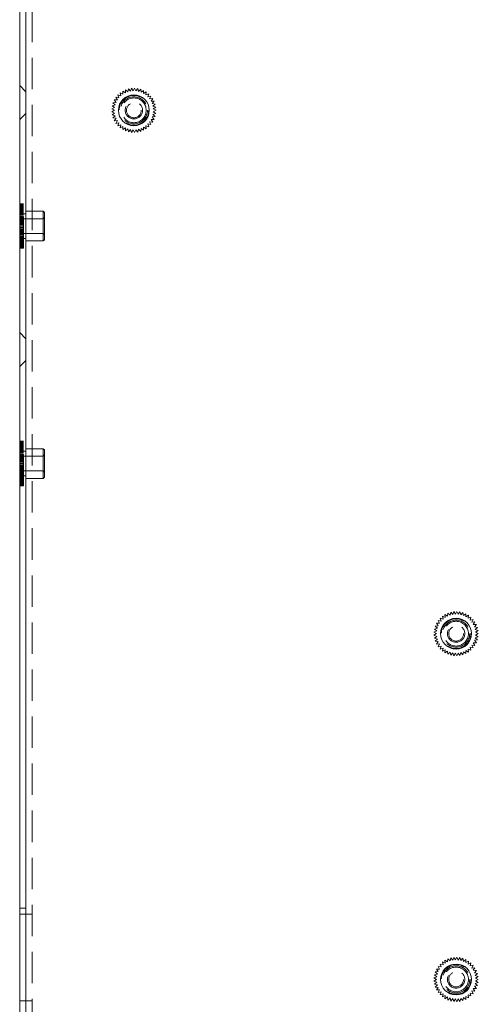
# Model space of a CAD drawing. Header units: millimetres. Extents: x 4065 to 8083, y -652 to 5416.
# Tile 126 of 256: x 5502 to 5576, y 2973 to 3133. Entities that reach past the tile are written whole.
import ezdxf

# ---------------------------------------------------------------- set-up
doc = ezdxf.new("R2010")
doc.units = ezdxf.units.MM
doc.header["$LTSCALE"] = 0.8
doc.linetypes.add('HIDDEN', pattern=[9.525, 6.35, -3.175])
doc.layers.get('0').update_dxf_attribs({"linetype": 'CONTINUOUS', "lineweight": 0})
doc.layers.add('3', color=5, linetype='HIDDEN', lineweight=0)

msp = doc.modelspace()

# ---------------------------------------------------------------- linework, layer by layer
for p, q in [((5502.061, 2824.28), (5502.061, 3425.28)), ((5503.061, 2824.28), (5503.061, 3426.28))]:
    msp.add_line(p, q)
for centre in [(5520.561, 3118.03), (5572.761, 3033.28), (5572.761, 2977.28)]:
    msp.add_circle(centre, 2.5)
at = {"layer": '3'}
for p, q in [((5503.061, 2824.28), (5503.061, 3391.28)), ((5504.061, 2824.28), (5504.061, 3374.28)), ((5503.061, 3121.03), (5502.061, 3122.03)), ((5517.971, 3120.531), (5518.143, 3120.059)), ((5518.449, 3120.376), (5517.971, 3120.531)), ((5518.345, 3120.867), (5518.449, 3120.376)), ((5518.796, 3120.647), (5518.345, 3120.867)), ((5518.761, 3121.148), (5518.796, 3120.647)), ((5519.177, 3120.867), (5518.761, 3121.148)), ((5519.212, 3121.368), (5519.177, 3120.867)), ((5519.586, 3121.032), (5519.212, 3121.368)), ((5519.69, 3121.523), (5519.586, 3121.032)), ((5520.013, 3121.138), (5519.69, 3121.523)), ((5520.185, 3121.61), (5520.013, 3121.138)), ((5520.451, 3121.184), (5520.185, 3121.61)), ((5520.687, 3121.628), (5520.451, 3121.184)), ((5520.891, 3121.169), (5520.687, 3121.628)), ((5521.186, 3121.575), (5520.891, 3121.169)), ((5521.325, 3121.092), (5521.186, 3121.575)), ((5521.673, 3121.454), (5521.325, 3121.092)), ((5521.743, 3120.956), (5521.673, 3121.454)), ((5522.139, 3121.266), (5521.743, 3120.956)), ((5522.139, 3120.763), (5522.139, 3121.266)), ((5522.574, 3121.014), (5522.139, 3120.763)), ((5522.504, 3120.517), (5522.574, 3121.014)), ((5522.97, 3120.705), (5522.504, 3120.517)), ((5522.831, 3120.222), (5522.97, 3120.705)), ((5517.527, 3118.9), (5517.04, 3118.778)), ((5517.678, 3119.314), (5517.178, 3119.261)), ((5517.178, 3119.261), (5517.527, 3118.9)), ((5517.382, 3119.72), (5517.678, 3119.314)), ((5517.884, 3119.703), (5517.382, 3119.72)), ((5517.648, 3120.146), (5517.884, 3119.703)), ((5518.143, 3120.059), (5517.648, 3120.146)), ((5523.319, 3120.344), (5522.831, 3120.222)), ((5523.114, 3119.885), (5523.319, 3120.344)), ((5523.614, 3119.938), (5523.114, 3119.885)), ((5523.348, 3119.512), (5523.614, 3119.938)), ((5523.85, 3119.494), (5523.348, 3119.512)), ((5523.527, 3119.109), (5523.85, 3119.494)), ((5524.021, 3119.022), (5523.527, 3119.109)), ((5523.648, 3118.686), (5524.021, 3119.022)), ((5503.061, 3117.53), (5502.061, 3116.53)), ((5517.435, 3118.469), (5516.97, 3118.281)), ((5516.97, 3118.281), (5517.405, 3118.03)), ((5517.405, 3118.03), (5516.97, 3117.779)), ((5516.97, 3117.779), (5517.435, 3117.591)), ((5517.04, 3118.778), (5517.435, 3118.469)), ((5517.435, 3117.591), (5517.04, 3117.281)), ((5517.04, 3117.281), (5517.527, 3117.16)), ((5524.126, 3118.531), (5523.648, 3118.686)), ((5523.648, 3117.374), (5524.126, 3117.529)), ((5524.021, 3117.038), (5523.648, 3117.374)), ((5523.71, 3118.25), (5524.126, 3118.531)), ((5524.161, 3118.03), (5523.71, 3118.25)), ((5523.71, 3117.81), (5524.161, 3118.03)), ((5524.126, 3117.529), (5523.71, 3117.81)), ((5517.527, 3117.16), (5517.178, 3116.799)), ((5517.178, 3116.799), (5517.678, 3116.746)), ((5517.678, 3116.746), (5517.382, 3116.34)), ((5517.382, 3116.34), (5517.884, 3116.357)), ((5517.884, 3116.357), (5517.648, 3115.914)), ((5517.648, 3115.914), (5518.143, 3116.001)), ((5518.143, 3116.001), (5517.971, 3115.529)), ((5522.97, 3115.355), (5522.831, 3115.837)), ((5522.831, 3115.837), (5523.319, 3115.716)), ((5523.319, 3115.716), (5523.114, 3116.175)), ((5523.114, 3116.175), (5523.614, 3116.122)), ((5523.348, 3116.548), (5523.85, 3116.566)), ((5523.614, 3116.122), (5523.348, 3116.548)), ((5523.527, 3116.95), (5524.021, 3117.038)), ((5523.85, 3116.566), (5523.527, 3116.95)), ((5517.971, 3115.529), (5518.449, 3115.684)), ((5518.449, 3115.684), (5518.345, 3115.193)), ((5518.345, 3115.193), (5518.796, 3115.413)), ((5518.796, 3115.413), (5518.761, 3114.912)), ((5518.761, 3114.912), (5519.177, 3115.193)), ((5519.177, 3115.193), (5519.212, 3114.692)), ((5519.212, 3114.692), (5519.586, 3115.028)), ((5519.586, 3115.028), (5519.69, 3114.537)), ((5519.69, 3114.537), (5520.013, 3114.922)), ((5520.013, 3114.922), (5520.185, 3114.45)), ((5520.185, 3114.45), (5520.451, 3114.876)), ((5520.451, 3114.876), (5520.687, 3114.432)), ((5520.687, 3114.432), (5520.891, 3114.891)), ((5520.891, 3114.891), (5521.186, 3114.485)), ((5521.186, 3114.485), (5521.325, 3114.967)), ((5521.325, 3114.967), (5521.673, 3114.606)), ((5521.673, 3114.606), (5521.743, 3115.103)), ((5521.743, 3115.103), (5522.139, 3114.794)), ((5522.139, 3114.794), (5522.139, 3115.297)), ((5522.139, 3115.297), (5522.574, 3115.045)), ((5522.574, 3115.045), (5522.504, 3115.543)), ((5522.504, 3115.543), (5522.97, 3115.355)), ((5502.061, 3095.682), (5502.061, 3102.878)), ((5502.061, 3102.878), (5502.661, 3102.878)), ((5502.061, 3102.86), (5502.661, 3102.86)), ((5502.061, 3102.825), (5502.661, 3102.825)), ((5502.061, 3102.773), (5502.661, 3102.773)), ((5502.061, 3102.704), (5502.661, 3102.704)), ((5502.061, 3102.618), (5502.661, 3102.618)), ((5502.061, 3102.516), (5502.661, 3102.516)), ((5502.661, 3102.434), (5502.061, 3102.434)), ((5502.661, 3102.419), (5502.061, 3102.419)), ((5502.061, 3102.398), (5502.661, 3102.398)), ((5502.661, 3102.388), (5502.061, 3102.388)), ((5502.661, 3102.342), (5502.061, 3102.342)), ((5502.661, 3102.282), (5502.061, 3102.282)), ((5502.061, 3102.264), (5502.661, 3102.264)), ((5502.661, 3102.206), (5502.061, 3102.206)), ((5502.661, 3102.117), (5502.061, 3102.117)), ((5502.661, 3102.013), (5502.061, 3102.013)), ((5502.061, 3101.955), (5502.661, 3101.955)), ((5502.661, 3101.897), (5502.061, 3101.897)), ((5502.061, 3101.781), (5502.661, 3101.781)), ((5502.661, 3101.767), (5502.061, 3101.767)), ((5502.661, 3101.626), (5502.061, 3101.626)), ((5502.061, 3101.594), (5502.661, 3101.594)), ((5502.661, 3101.472), (5502.061, 3101.472)), ((5502.061, 3101.396), (5502.661, 3101.396)), ((5502.661, 3095.682), (5502.661, 3102.878)), ((5503.061, 3096.88), (5503.061, 3101.68)), ((5503.061, 3101.68), (5505.861, 3101.68)), ((5505.861, 3101.68), (5505.861, 3096.88)), ((5506.061, 3101.48), (5505.861, 3101.68)), ((5506.061, 3097.08), (5506.061, 3101.48)), ((5502.661, 3101.309), (5502.061, 3101.309)), ((5502.061, 3101.188), (5502.661, 3101.188)), ((5502.661, 3101.135), (5502.061, 3101.135)), ((5502.061, 3100.97), (5502.661, 3100.97)), ((5502.661, 3100.953), (5502.061, 3100.953)), ((5502.661, 3100.762), (5502.061, 3100.762)), ((5502.061, 3100.744), (5502.661, 3100.744)), ((5502.661, 3100.564), (5502.061, 3100.564)), ((5502.061, 3100.511), (5502.661, 3100.511)), ((5502.661, 3100.359), (5502.061, 3100.359)), ((5502.061, 3100.272), (5502.661, 3100.272)), ((5502.661, 3100.15), (5502.061, 3100.15)), ((5502.061, 3100.028), (5502.661, 3100.028)), ((5502.661, 3099.936), (5502.061, 3099.936)), ((5502.061, 3099.781), (5502.661, 3099.781)), ((5502.661, 3101.28), (5503.061, 3101.28)), ((5502.661, 3100.48), (5505.861, 3100.48)), ((5505.861, 3100.48), (5506.061, 3100.68)), ((5502.661, 3099.719), (5502.061, 3099.719)), ((5502.061, 3099.531), (5502.661, 3099.531)), ((5502.661, 3099.5), (5502.061, 3099.5)), ((5502.661, 3099.28), (5502.061, 3099.28)), ((5502.661, 3099.06), (5502.061, 3099.06)), ((5502.061, 3099.029), (5502.661, 3099.029)), ((5502.661, 3098.841), (5502.061, 3098.841)), ((5502.061, 3098.779), (5502.661, 3098.779)), ((5502.661, 3098.624), (5502.061, 3098.624)), ((5502.061, 3098.531), (5502.661, 3098.531)), ((5502.661, 3098.41), (5502.061, 3098.41)), ((5502.061, 3098.288), (5502.661, 3098.288)), ((5502.661, 3098.2), (5502.061, 3098.2)), ((5502.061, 3098.049), (5502.661, 3098.049)), ((5502.661, 3097.996), (5502.061, 3097.996)), ((5502.061, 3097.816), (5502.661, 3097.816)), ((5502.661, 3097.798), (5502.061, 3097.798)), ((5502.661, 3097.607), (5502.061, 3097.607)), ((5502.061, 3097.59), (5502.661, 3097.59)), ((5502.661, 3097.425), (5502.061, 3097.425)), ((5502.061, 3097.372), (5502.661, 3097.372)), ((5502.661, 3097.251), (5502.061, 3097.251)), ((5502.061, 3097.164), (5502.661, 3097.164)), ((5502.661, 3097.087), (5502.061, 3097.087)), ((5502.061, 3096.966), (5502.661, 3096.966)), ((5502.661, 3096.934), (5502.061, 3096.934)), ((5502.661, 3096.793), (5502.061, 3096.793)), ((5502.061, 3096.779), (5502.661, 3096.779)), ((5502.661, 3096.663), (5502.061, 3096.663)), ((5502.061, 3096.605), (5502.661, 3096.605)), ((5502.661, 3098.08), (5505.861, 3098.08)), ((5502.661, 3097.28), (5503.061, 3097.28)), ((5503.061, 3096.88), (5505.861, 3096.88)), ((5505.861, 3098.08), (5506.061, 3097.88)), ((5506.061, 3097.08), (5505.861, 3096.88)), ((5502.661, 3096.547), (5502.061, 3096.547)), ((5502.661, 3096.443), (5502.061, 3096.443)), ((5502.661, 3096.353), (5502.061, 3096.353)), ((5502.061, 3096.295), (5502.661, 3096.295)), ((5502.661, 3096.278), (5502.061, 3096.278)), ((5502.661, 3096.217), (5502.061, 3096.217)), ((5502.661, 3096.172), (5502.061, 3096.172)), ((5502.061, 3096.162), (5502.661, 3096.162)), ((5502.661, 3096.141), (5502.061, 3096.141)), ((5502.661, 3096.126), (5502.061, 3096.126)), ((5502.061, 3096.044), (5502.661, 3096.044)), ((5502.061, 3095.942), (5502.661, 3095.942)), ((5502.061, 3095.856), (5502.661, 3095.856)), ((5502.061, 3095.787), (5502.661, 3095.787)), ((5502.061, 3095.735), (5502.661, 3095.735)), ((5502.061, 3095.7), (5502.661, 3095.7)), ((5502.061, 3095.682), (5502.661, 3095.682)), ((5503.061, 3081.03), (5502.061, 3082.03)), ((5503.061, 3077.53), (5502.061, 3076.53)), ((5502.061, 3057.232), (5502.061, 3064.428)), ((5502.061, 3064.428), (5502.661, 3064.428)), ((5502.061, 3064.41), (5502.661, 3064.41)), ((5502.061, 3064.375), (5502.661, 3064.375)), ((5502.061, 3064.323), (5502.661, 3064.323)), ((5502.061, 3064.254), (5502.661, 3064.254)), ((5502.061, 3064.168), (5502.661, 3064.168)), ((5502.061, 3064.066), (5502.661, 3064.066)), ((5502.661, 3063.984), (5502.061, 3063.984)), ((5502.661, 3063.969), (5502.061, 3063.969)), ((5502.061, 3063.948), (5502.661, 3063.948)), ((5502.661, 3063.938), (5502.061, 3063.938)), ((5502.661, 3063.892), (5502.061, 3063.892)), ((5502.661, 3063.832), (5502.061, 3063.832)), ((5502.061, 3063.814), (5502.661, 3063.814)), ((5502.661, 3063.756), (5502.061, 3063.756)), ((5502.661, 3063.667), (5502.061, 3063.667)), ((5502.661, 3063.563), (5502.061, 3063.563)), ((5502.061, 3063.505), (5502.661, 3063.505)), ((5502.661, 3063.447), (5502.061, 3063.447)), ((5502.061, 3063.331), (5502.661, 3063.331)), ((5502.661, 3063.317), (5502.061, 3063.317)), ((5502.661, 3063.176), (5502.061, 3063.176)), ((5502.061, 3063.144), (5502.661, 3063.144)), ((5502.661, 3057.232), (5502.661, 3064.428)), ((5503.061, 3058.43), (5503.061, 3063.23)), ((5503.061, 3063.23), (5505.861, 3063.23)), ((5506.061, 3063.03), (5505.861, 3063.23)), ((5505.861, 3063.23), (5505.861, 3058.43)), ((5502.661, 3063.022), (5502.061, 3063.022)), ((5502.061, 3062.946), (5502.661, 3062.946)), ((5502.661, 3062.859), (5502.061, 3062.859)), ((5502.061, 3062.738), (5502.661, 3062.738)), ((5502.661, 3062.685), (5502.061, 3062.685)), ((5502.061, 3062.52), (5502.661, 3062.52)), ((5502.661, 3062.503), (5502.061, 3062.503)), ((5502.661, 3062.312), (5502.061, 3062.312)), ((5502.061, 3062.294), (5502.661, 3062.294)), ((5502.661, 3062.114), (5502.061, 3062.114)), ((5502.061, 3062.061), (5502.661, 3062.061)), ((5502.661, 3061.909), (5502.061, 3061.909)), ((5502.061, 3061.822), (5502.661, 3061.822)), ((5502.661, 3061.7), (5502.061, 3061.7)), ((5502.061, 3061.578), (5502.661, 3061.578)), ((5502.661, 3061.486), (5502.061, 3061.486)), ((5502.661, 3062.83), (5503.061, 3062.83)), ((5502.661, 3062.03), (5505.861, 3062.03)), ((5505.861, 3062.03), (5506.061, 3062.23)), ((5506.061, 3058.63), (5506.061, 3063.03)), ((5502.061, 3061.331), (5502.661, 3061.331)), ((5502.661, 3061.269), (5502.061, 3061.269)), ((5502.061, 3061.081), (5502.661, 3061.081)), ((5502.661, 3061.05), (5502.061, 3061.05)), ((5502.661, 3060.83), (5502.061, 3060.83)), ((5502.661, 3060.61), (5502.061, 3060.61)), ((5502.061, 3060.579), (5502.661, 3060.579)), ((5502.661, 3060.391), (5502.061, 3060.391)), ((5502.061, 3060.329), (5502.661, 3060.329)), ((5502.661, 3060.174), (5502.061, 3060.174)), ((5502.061, 3060.081), (5502.661, 3060.081)), ((5502.661, 3059.96), (5502.061, 3059.96)), ((5502.061, 3059.838), (5502.661, 3059.838)), ((5502.661, 3059.75), (5502.061, 3059.75)), ((5502.061, 3059.599), (5502.661, 3059.599)), ((5502.661, 3059.546), (5502.061, 3059.546)), ((5502.061, 3059.366), (5502.661, 3059.366)), ((5502.661, 3059.348), (5502.061, 3059.348)), ((5502.661, 3059.157), (5502.061, 3059.157)), ((5502.061, 3059.14), (5502.661, 3059.14)), ((5502.661, 3058.975), (5502.061, 3058.975)), ((5502.061, 3058.922), (5502.661, 3058.922)), ((5502.661, 3058.801), (5502.061, 3058.801)), ((5502.061, 3058.714), (5502.661, 3058.714)), ((5502.661, 3058.637), (5502.061, 3058.637)), ((5502.061, 3058.516), (5502.661, 3058.516)), ((5502.661, 3058.484), (5502.061, 3058.484)), ((5502.661, 3058.343), (5502.061, 3058.343)), ((5502.061, 3058.329), (5502.661, 3058.329)), ((5502.661, 3059.63), (5505.861, 3059.63)), ((5502.661, 3058.83), (5503.061, 3058.83)), ((5503.061, 3058.43), (5505.861, 3058.43)), ((5505.861, 3059.63), (5506.061, 3059.43)), ((5506.061, 3058.63), (5505.861, 3058.43)), ((5502.661, 3058.213), (5502.061, 3058.213)), ((5502.061, 3058.155), (5502.661, 3058.155)), ((5502.661, 3058.097), (5502.061, 3058.097)), ((5502.661, 3057.993), (5502.061, 3057.993)), ((5502.661, 3057.903), (5502.061, 3057.903)), ((5502.061, 3057.845), (5502.661, 3057.845)), ((5502.661, 3057.828), (5502.061, 3057.828)), ((5502.661, 3057.767), (5502.061, 3057.767)), ((5502.661, 3057.722), (5502.061, 3057.722)), ((5502.061, 3057.712), (5502.661, 3057.712)), ((5502.661, 3057.691), (5502.061, 3057.691)), ((5502.661, 3057.676), (5502.061, 3057.676)), ((5502.061, 3057.594), (5502.661, 3057.594)), ((5502.061, 3057.492), (5502.661, 3057.492)), ((5502.061, 3057.406), (5502.661, 3057.406)), ((5502.061, 3057.337), (5502.661, 3057.337)), ((5502.061, 3057.285), (5502.661, 3057.285)), ((5502.061, 3057.25), (5502.661, 3057.25)), ((5502.061, 3057.232), (5502.661, 3057.232)), ((5570.996, 3035.897), (5570.545, 3036.117)), ((5570.545, 3036.117), (5570.649, 3035.626)), ((5571.377, 3036.117), (5570.961, 3036.398)), ((5570.961, 3036.398), (5570.996, 3035.897)), ((5571.412, 3036.618), (5571.377, 3036.117)), ((5571.786, 3036.282), (5571.412, 3036.618)), ((5571.89, 3036.773), (5571.786, 3036.282)), ((5572.213, 3036.388), (5571.89, 3036.773)), ((5572.385, 3036.86), (5572.213, 3036.388)), ((5572.651, 3036.434), (5572.385, 3036.86)), ((5572.887, 3036.878), (5572.651, 3036.434)), ((5573.091, 3036.419), (5572.887, 3036.878)), ((5573.386, 3036.825), (5573.091, 3036.419)), ((5573.525, 3036.342), (5573.386, 3036.825)), ((5573.873, 3036.704), (5573.525, 3036.342)), ((5573.943, 3036.206), (5573.873, 3036.704)), ((5574.339, 3036.516), (5573.943, 3036.206)), ((5574.339, 3036.013), (5574.339, 3036.516)), ((5574.774, 3036.264), (5574.339, 3036.013)), ((5574.704, 3035.767), (5574.774, 3036.264)), ((5569.878, 3034.564), (5569.378, 3034.511)), ((5569.378, 3034.511), (5569.727, 3034.15)), ((5570.084, 3034.953), (5569.582, 3034.97)), ((5569.582, 3034.97), (5569.878, 3034.564)), ((5570.343, 3035.309), (5569.848, 3035.396)), ((5569.848, 3035.396), (5570.084, 3034.953)), ((5570.649, 3035.626), (5570.171, 3035.781)), ((5570.171, 3035.781), (5570.343, 3035.309)), ((5575.17, 3035.955), (5574.704, 3035.767)), ((5575.031, 3035.472), (5575.17, 3035.955)), ((5575.519, 3035.594), (5575.031, 3035.472)), ((5575.314, 3035.135), (5575.519, 3035.594)), ((5575.814, 3035.188), (5575.314, 3035.135)), ((5575.548, 3034.762), (5575.814, 3035.188)), ((5576.05, 3034.744), (5575.548, 3034.762)), ((5575.727, 3034.359), (5576.05, 3034.744)), ((5569.635, 3033.719), (5569.17, 3033.531)), ((5569.17, 3033.531), (5569.605, 3033.28)), ((5569.605, 3033.28), (5569.17, 3033.029)), ((5569.17, 3033.029), (5569.635, 3032.841)), ((5569.727, 3034.15), (5569.24, 3034.028)), ((5569.24, 3034.028), (5569.635, 3033.719)), ((5569.635, 3032.841), (5569.24, 3032.531)), ((5576.221, 3034.272), (5575.727, 3034.359)), ((5575.848, 3033.936), (5576.221, 3034.272)), ((5576.326, 3033.781), (5575.848, 3033.936)), ((5575.848, 3032.624), (5576.326, 3032.779)), ((5575.91, 3033.5), (5576.326, 3033.781)), ((5576.361, 3033.28), (5575.91, 3033.5)), ((5575.91, 3033.06), (5576.361, 3033.28)), ((5576.326, 3032.779), (5575.91, 3033.06)), ((5569.24, 3032.531), (5569.727, 3032.41)), ((5569.727, 3032.41), (5569.378, 3032.049)), ((5569.378, 3032.049), (5569.878, 3031.996)), ((5569.878, 3031.996), (5569.582, 3031.59)), ((5569.582, 3031.59), (5570.084, 3031.607)), ((5570.084, 3031.607), (5569.848, 3031.164)), ((5569.848, 3031.164), (5570.343, 3031.251)), ((5570.343, 3031.251), (5570.171, 3030.779)), ((5575.314, 3031.425), (5575.814, 3031.372)), ((5575.519, 3030.966), (5575.314, 3031.425)), ((5575.548, 3031.798), (5576.05, 3031.816)), ((5575.814, 3031.372), (5575.548, 3031.798)), ((5575.727, 3032.2), (5576.221, 3032.288)), ((5576.05, 3031.816), (5575.727, 3032.2)), ((5576.221, 3032.288), (5575.848, 3032.624)), ((5570.171, 3030.779), (5570.649, 3030.934)), ((5570.649, 3030.934), (5570.545, 3030.443)), ((5570.545, 3030.443), (5570.996, 3030.663)), ((5570.996, 3030.663), (5570.961, 3030.162)), ((5570.961, 3030.162), (5571.377, 3030.443)), ((5571.377, 3030.443), (5571.412, 3029.942)), ((5571.412, 3029.942), (5571.786, 3030.278)), ((5571.786, 3030.278), (5571.89, 3029.787)), ((5571.89, 3029.787), (5572.213, 3030.172)), ((5572.213, 3030.172), (5572.385, 3029.7)), ((5572.385, 3029.7), (5572.651, 3030.126)), ((5572.651, 3030.126), (5572.887, 3029.682)), ((5572.887, 3029.682), (5573.091, 3030.141)), ((5573.091, 3030.141), (5573.386, 3029.735)), ((5573.386, 3029.735), (5573.525, 3030.217)), ((5573.525, 3030.217), (5573.873, 3029.856)), ((5573.873, 3029.856), (5573.943, 3030.353)), ((5573.943, 3030.353), (5574.339, 3030.044)), ((5574.339, 3030.547), (5574.774, 3030.295)), ((5574.339, 3030.044), (5574.339, 3030.547)), ((5574.704, 3030.793), (5575.17, 3030.605)), ((5574.774, 3030.295), (5574.704, 3030.793)), ((5575.031, 3031.087), (5575.519, 3030.966)), ((5575.17, 3030.605), (5575.031, 3031.087)), ((5502.061, 2988.83), (5503.061, 2988.83)), ((5502.061, 2987.83), (5504.061, 2987.83)), ((5571.377, 2980.117), (5570.961, 2980.398)), ((5570.961, 2980.398), (5570.996, 2979.897)), ((5571.412, 2980.618), (5571.377, 2980.117)), ((5571.786, 2980.282), (5571.412, 2980.618)), ((5571.89, 2980.773), (5571.786, 2980.282)), ((5572.213, 2980.388), (5571.89, 2980.773)), ((5572.385, 2980.86), (5572.213, 2980.388)), ((5572.651, 2980.434), (5572.385, 2980.86)), ((5572.887, 2980.878), (5572.651, 2980.434)), ((5573.091, 2980.419), (5572.887, 2980.878)), ((5573.386, 2980.825), (5573.091, 2980.419)), ((5573.525, 2980.342), (5573.386, 2980.825)), ((5573.873, 2980.704), (5573.525, 2980.342)), ((5573.943, 2980.206), (5573.873, 2980.704)), ((5574.339, 2980.516), (5573.943, 2980.206)), ((5574.339, 2980.013), (5574.339, 2980.516)), ((5574.774, 2980.264), (5574.339, 2980.013)), ((5574.704, 2979.767), (5574.774, 2980.264)), ((5569.878, 2978.564), (5569.378, 2978.511)), ((5570.084, 2978.953), (5569.582, 2978.97)), ((5569.582, 2978.97), (5569.878, 2978.564)), ((5570.343, 2979.309), (5569.848, 2979.396)), ((5569.848, 2979.396), (5570.084, 2978.953)), ((5570.649, 2979.626), (5570.171, 2979.781)), ((5570.171, 2979.781), (5570.343, 2979.309)), ((5570.996, 2979.897), (5570.545, 2980.117)), ((5570.545, 2980.117), (5570.649, 2979.626)), ((5575.17, 2979.955), (5574.704, 2979.767)), ((5575.031, 2979.472), (5575.17, 2979.955)), ((5575.519, 2979.594), (5575.031, 2979.472)), ((5575.314, 2979.135), (5575.519, 2979.594)), ((5575.814, 2979.188), (5575.314, 2979.135)), ((5575.548, 2978.762), (5575.814, 2979.188)), ((5576.05, 2978.744), (5575.548, 2978.762)), ((5575.727, 2978.359), (5576.05, 2978.744)), ((5569.635, 2977.719), (5569.17, 2977.531)), ((5569.17, 2977.531), (5569.605, 2977.28)), ((5569.605, 2977.28), (5569.17, 2977.029)), ((5569.17, 2977.029), (5569.635, 2976.841)), ((5569.727, 2978.15), (5569.24, 2978.028)), ((5569.24, 2978.028), (5569.635, 2977.719)), ((5569.378, 2978.511), (5569.727, 2978.15)), ((5576.221, 2978.272), (5575.727, 2978.359)), ((5575.848, 2977.936), (5576.221, 2978.272)), ((5576.326, 2977.781), (5575.848, 2977.936)), ((5575.91, 2977.5), (5576.326, 2977.781)), ((5576.361, 2977.28), (5575.91, 2977.5)), ((5575.91, 2977.06), (5576.361, 2977.28)), ((5576.326, 2976.779), (5575.91, 2977.06)), ((5569.635, 2976.841), (5569.24, 2976.531)), ((5569.24, 2976.531), (5569.727, 2976.41)), ((5569.727, 2976.41), (5569.378, 2976.049)), ((5569.378, 2976.049), (5569.878, 2975.996)), ((5569.878, 2975.996), (5569.582, 2975.59)), ((5569.582, 2975.59), (5570.084, 2975.607)), ((5570.084, 2975.607), (5569.848, 2975.164)), ((5575.314, 2975.425), (5575.814, 2975.372)), ((5575.519, 2974.966), (5575.314, 2975.425)), ((5575.548, 2975.798), (5576.05, 2975.816)), ((5575.814, 2975.372), (5575.548, 2975.798)), ((5575.727, 2976.2), (5576.221, 2976.288)), ((5576.05, 2975.816), (5575.727, 2976.2)), ((5575.848, 2976.624), (5576.326, 2976.779)), ((5576.221, 2976.288), (5575.848, 2976.624)), ((5504.061, 2973.83), (5502.061, 2973.83)), ((5569.848, 2975.164), (5570.343, 2975.251)), ((5570.343, 2975.251), (5570.171, 2974.779)), ((5570.171, 2974.779), (5570.649, 2974.934)), ((5570.649, 2974.934), (5570.545, 2974.443)), ((5570.545, 2974.443), (5570.996, 2974.663)), ((5570.996, 2974.663), (5570.961, 2974.162)), ((5570.961, 2974.162), (5571.377, 2974.443)), ((5571.377, 2974.443), (5571.412, 2973.942)), ((5571.412, 2973.942), (5571.786, 2974.278)), ((5571.786, 2974.278), (5571.89, 2973.787)), ((5571.89, 2973.787), (5572.213, 2974.172)), ((5572.213, 2974.172), (5572.385, 2973.7)), ((5572.385, 2973.7), (5572.651, 2974.126)), ((5572.651, 2974.126), (5572.887, 2973.682)), ((5572.887, 2973.682), (5573.091, 2974.141)), ((5573.091, 2974.141), (5573.386, 2973.735)), ((5573.386, 2973.735), (5573.525, 2974.217)), ((5573.525, 2974.217), (5573.873, 2973.856)), ((5573.873, 2973.856), (5573.943, 2974.353)), ((5573.943, 2974.353), (5574.339, 2974.044)), ((5574.339, 2974.547), (5574.774, 2974.295)), ((5574.339, 2974.044), (5574.339, 2974.547)), ((5574.704, 2974.793), (5575.17, 2974.605)), ((5574.774, 2974.295), (5574.704, 2974.793)), ((5575.031, 2975.087), (5575.519, 2974.966)), ((5575.17, 2974.605), (5575.031, 2975.087))]:
    msp.add_line(p, q, dxfattribs=at)
for centre, radius in [((5520.561, 3118.03), 2.4), ((5520.561, 3118.03), 2.2), ((5520.561, 3118.03), 2), ((5520.561, 3118.03), 1.4), ((5520.561, 3118.03), 1.2), ((5572.761, 3033.28), 2.4), ((5572.761, 3033.28), 2.2), ((5572.761, 3033.28), 2), ((5572.761, 3033.28), 1.4), ((5572.761, 3033.28), 1.2), ((5572.761, 2977.28), 2.4), ((5572.761, 2977.28), 2.2), ((5572.761, 2977.28), 2), ((5572.761, 2977.28), 1.4), ((5572.761, 2977.28), 1.2)]:
    msp.add_circle(centre, radius, dxfattribs=at)

doc.saveas('drawing.dxf')
